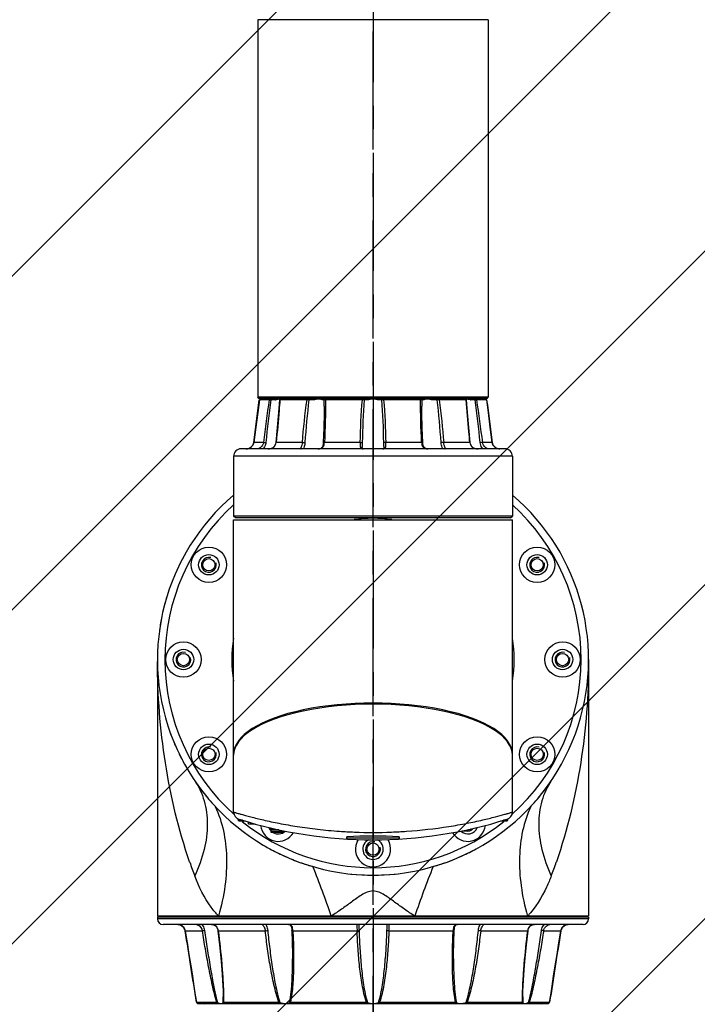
# Model space of a CAD drawing. Header units: millimetres. Extents: x 976 to 5968, y -70 to 3420.
# Tile 17 of 20: x 4614 to 4796, y 2047 to 2312. Entities that reach past the tile are written whole.
import ezdxf

# ---------------------------------------------------------------- set-up
doc = ezdxf.new("R2010")
doc.units = ezdxf.units.MM
doc.linetypes.add('CENTER', pattern=[50.8, 31.75, -6.35, 6.35, -6.35])
for name, color, linetype in [('M1001201_HOLDER_M_PBL27', 7, 'Continuous'), ('M1004801_PARALLEL_PIN_PBL312', 7, 'Continuous'), ('M1004901_PARALLEL_PIN_PBL314', 7, 'Continuous')]:
    doc.layers.add(name, color=color, linetype=linetype)

# ---------------------------------------------------------------- blocks, each defined once
blk = doc.blocks.new('M1004801_PARALLEL_PIN_PBL312', base_point=(1659.4, 1982.07))
at = {"layer": 'M1004801_PARALLEL_PIN_PBL312', "color": 7}
for q in [(1658.52, 1982.32), (1660.28, 1981.82)]:
    blk.add_line((1658.52, 1981.82), q, dxfattribs=at)
blk = doc.blocks.new('M1004901_PARALLEL_PIN_PBL314', base_point=(1716.77, 1980.14))
at = {"layer": 'M1004901_PARALLEL_PIN_PBL314', "color": 7}
for p, q in [((1716.02, 1979.98), (1717.52, 1979.98)), ((1717.52, 1979.98), (1717.52, 1980.29))]:
    blk.add_line(p, q, dxfattribs=at)

msp = doc.modelspace()

# ---------------------------------------------------------------- hatches: boundary and pattern name
at = {"ltscale": 1000, "true_color": 0xed4b40}
h = msp.add_hatch(dxfattribs=at)
h.set_pattern_fill('ANSI31', color=13, scale=20)
h.set_pattern_definition([(45, (-6762.053, -2215.84), (-44.90128, 44.90128), [])])
edge = h.paths.add_edge_path()
edge.add_arc((4708.95, 1820.1), 900, 83.62063, 96.37937)
edge.add_line((4608.95, 2714.52), (4608.95, 925.67))
edge.add_arc((4708.95, 1820.1), 900, 263.62063, 276.37937)
edge.add_line((4808.95, 925.67), (4808.95, 2714.52))

# ---------------------------------------------------------------- linework, layer by layer
at = {"color": 1, "linetype": 'CENTER'}
for p, q in [((4708.95, 2479.61), (4708.95, 1668.85)), ((4708.95, 1820.1), (4708.95, 2398.4))]:
    msp.add_line(p, q, dxfattribs=at)
at = {"layer": 'M1001201_HOLDER_M_PBL27', "color": 3}
for p, q in [((4677.95, 2312.25), (4677.95, 2210.65)), ((4739.95, 2312.25), (4677.95, 2312.25)), ((4739.95, 2312.25), (4739.95, 2210.65)), ((4678.25, 2210.35), (4677.95, 2210.65)), ((4739.95, 2210.65), (4677.95, 2210.65)), ((4739.65, 2210.35), (4678.25, 2210.35)), ((4678.48, 2210.1), (4678.37, 2210)), ((4678.37, 2210), (4678.49, 2210.1)), ((4678.37, 2210), (4678.37, 2210)), ((4681.04, 2210), (4678.37, 2210)), ((4682.71, 2210.1), (4678.48, 2210.1)), ((4681.04, 2210), (4681.14, 2210.1)), ((4681.46, 2209.98), (4681.47, 2210.1)), ((4682.66, 2209.98), (4681.46, 2209.98)), ((4682.66, 2209.98), (4682.71, 2210.1)), ((4683.75, 2210.19), (4683.78, 2210.27)), ((4683.81, 2209.99), (4683.8, 2209.99)), ((4683.92, 2210.1), (4683.81, 2209.99)), ((4683.9, 2210), (4683.99, 2210.1)), ((4683.9, 2210), (4683.9, 2209.98)), ((4691.19, 2210), (4683.9, 2210)), ((4692.91, 2210.1), (4683.92, 2210.1)), ((4691.19, 2210), (4691.25, 2210.1)), ((4691.7, 2209.98), (4691.65, 2210.1)), ((4692.91, 2209.98), (4691.7, 2209.98)), ((4692.91, 2209.98), (4692.91, 2210.1)), ((4694.4, 2210.19), (4694.42, 2210.27)), ((4695.48, 2209.98), (4695.58, 2210.1)), ((4695.84, 2209.98), (4695.48, 2209.98)), ((4707.41, 2210.1), (4695.58, 2210.1)), ((4695.84, 2209.98), (4695.96, 2210.1)), ((4695.85, 2208.27), (4695.84, 2209.98)), ((4696.14, 2210), (4696.18, 2210.1)), ((4706.1, 2210), (4696.14, 2210)), ((4706.1, 2210), (4706.11, 2210.1)), ((4706.56, 2209.98), (4706.46, 2210.1)), ((4707.47, 2209.98), (4706.56, 2209.98)), ((4707.47, 2209.98), (4707.41, 2210.1)), ((4708.95, 2210.19), (4708.95, 2210.27)), ((4710.44, 2209.98), (4710.49, 2210.1)), ((4711.35, 2209.98), (4710.44, 2209.98)), ((4722.32, 2210.1), (4710.49, 2210.1)), ((4711.35, 2209.98), (4711.44, 2210.1)), ((4711.81, 2210), (4711.8, 2210.1)), ((4721.77, 2210), (4711.81, 2210)), ((4721.77, 2210), (4721.72, 2210.1)), ((4722.06, 2209.98), (4721.95, 2210.1)), ((4722.06, 2209.98), (4722.05, 2208.27)), ((4722.42, 2209.98), (4722.06, 2209.98)), ((4722.42, 2209.98), (4722.32, 2210.1)), ((4723.5, 2210.19), (4723.49, 2210.27)), ((4724.99, 2209.98), (4724.99, 2210.1)), ((4733.99, 2210.1), (4724.99, 2210.1)), ((4726.21, 2209.98), (4724.99, 2209.98)), ((4726.21, 2209.98), (4726.26, 2210.1)), ((4726.72, 2210), (4726.65, 2210.1)), ((4734.01, 2210), (4726.72, 2210)), ((4734.01, 2210), (4733.91, 2210.1)), ((4734.1, 2209.99), (4733.99, 2210.1)), ((4734.01, 2209.98), (4734.01, 2210)), ((4734.1, 2209.99), (4734.1, 2209.99)), ((4734.15, 2210.19), (4734.13, 2210.27)), ((4739.42, 2210.1), (4735.19, 2210.1)), ((4735.25, 2209.98), (4735.19, 2210.1)), ((4736.44, 2209.98), (4735.25, 2209.98)), ((4736.44, 2209.98), (4736.44, 2210.1)), ((4736.86, 2210), (4736.76, 2210.1)), ((4739.53, 2210), (4736.86, 2210)), ((4739.53, 2210), (4739.42, 2210.1)), ((4739.54, 2210), (4739.42, 2210.1)), ((4739.54, 2210), (4739.53, 2210)), ((4739.98, 2206.53), (4739.54, 2210)), ((4739.65, 2210.35), (4739.95, 2210.65)), ((4695.85, 2208.26), (4695.85, 2208.27)), ((4722.05, 2208.27), (4722.05, 2208.26)), ((4744.45, 2196.8), (4673.45, 2196.8)), ((4676.68, 2197.95), (4676.58, 2197.74)), ((4676.87, 2198.53), (4676.87, 2198.53)), ((4679.45, 2198.53), (4676.87, 2198.53)), ((4689.94, 2198.53), (4682.88, 2198.53)), ((4705.52, 2198.53), (4695.88, 2198.53)), ((4706.05, 2197.39), (4706.05, 2197.39)), ((4711.85, 2197.39), (4711.85, 2197.39)), ((4722.03, 2198.53), (4712.38, 2198.53)), ((4735.02, 2198.53), (4727.96, 2198.53)), ((4741.04, 2198.53), (4738.45, 2198.53)), ((4741.04, 2198.53), (4741.04, 2198.53)), ((4671.45, 2194.8), (4671.45, 2178.7)), ((4746.45, 2194.8), (4671.45, 2194.8)), ((4746.45, 2194.8), (4746.45, 2178.7)), ((4671.95, 2178.2), (4671.45, 2178.7)), ((4746.45, 2178.7), (4671.45, 2178.7)), ((4671.45, 2114.36), (4671.45, 2177.7)), ((4671.45, 2177.7), (4746.45, 2177.7)), ((4745.95, 2178.2), (4671.95, 2178.2)), ((4745.95, 2178.2), (4746.45, 2178.7)), ((4746.45, 2114.36), (4746.45, 2177.7)), ((4650.95, 2140.1), (4650.95, 2071.1)), ((4766.95, 2140.1), (4766.95, 2071.1)), ((4671.45, 2099.06), (4671.45, 2114.36)), ((4746.45, 2099.06), (4746.45, 2114.36)), ((4672.7, 2096.85), (4672.7, 2097.22)), ((4673.85, 2096.85), (4672.7, 2096.85)), ((4672.7, 2096.85), (4672.95, 2096.6)), ((4674.68, 2096.6), (4672.95, 2096.6)), ((4744.95, 2096.6), (4743.23, 2096.6)), ((4745.2, 2096.85), (4744.06, 2096.85)), ((4745.2, 2096.85), (4744.95, 2096.6)), ((4745.2, 2096.85), (4745.2, 2097.22)), ((4674.86, 2093.17), (4674.8, 2093.22)), ((4674.86, 2093.17), (4674.8, 2093.22)), ((4681.54, 2093.9), (4681.54, 2094.3)), ((4683.64, 2094.3), (4681.54, 2094.3)), ((4681.54, 2093.9), (4684.54, 2093.9)), ((4681.55, 2094.6), (4682.3, 2094.6)), ((4684.55, 2093.6), (4681.55, 2093.6)), ((4681.6, 2094.6), (4681.6, 2094.76)), ((4684.54, 2093.9), (4684.54, 2094.11)), ((4684.55, 2094.1), (4684.55, 2093.6)), ((4684.56, 2094.1), (4684.56, 2093.6)), ((4743.11, 2093.22), (4743.04, 2093.17)), ((4743.11, 2093.22), (4743.04, 2093.17)), ((4701.95, 2091.8), (4701.95, 2092.41)), ((4701.95, 2092.1), (4715.95, 2092.1)), ((4715.95, 2092.41), (4715.95, 2091.8)), ((4659.65, 2085.58), (4659.62, 2085.68)), ((4659.65, 2085.58), (4659.62, 2085.68)), ((4758.29, 2085.68), (4758.25, 2085.58)), ((4758.29, 2085.68), (4758.26, 2085.58)), ((4766.95, 2071.1), (4650.95, 2071.1)), ((4650.95, 2070.8), (4650.95, 2070.3)), ((4766.95, 2070.8), (4650.95, 2070.8)), ((4766.95, 2070.3), (4650.95, 2070.3)), ((4652.95, 2071.1), (4652.95, 2070.8)), ((4764.95, 2071.1), (4764.95, 2070.8)), ((4766.95, 2070.8), (4766.95, 2070.3)), ((4765.45, 2068.8), (4652.45, 2068.8)), ((4656.43, 2068.8), (4656.41, 2068.8)), ((4658.41, 2067.12), (4663.04, 2067.12)), ((4658.41, 2067.12), (4658.41, 2067.12)), ((4658.41, 2067.12), (4658.93, 2063.93)), ((4667.33, 2067.12), (4679.97, 2067.12)), ((4687.39, 2067.12), (4704.67, 2067.12)), ((4705.1, 2068.79), (4705.1, 2068.8)), ((4705.1, 2068.79), (4705.1, 2068.79)), ((4712.8, 2068.8), (4712.8, 2068.79)), ((4712.8, 2068.79), (4712.8, 2068.79)), ((4713.24, 2067.12), (4730.51, 2067.12)), ((4737.94, 2067.12), (4750.58, 2067.12)), ((4754.87, 2067.12), (4759.49, 2067.12)), ((4759.49, 2067.12), (4759.5, 2067.12)), ((4761.49, 2068.8), (4761.47, 2068.8)), ((4658.92, 2063.94), (4659.43, 2060.75)), ((4659.43, 2060.76), (4659.91, 2057.74)), ((4687.3, 2059.57), (4687.3, 2059.57)), ((4730.6, 2059.57), (4730.6, 2059.57)), ((4659.91, 2057.75), (4660.36, 2054.9)), ((4660.35, 2054.92), (4660.77, 2052.26)), ((4757.14, 2052.26), (4757.55, 2054.91)), ((4660.76, 2052.27), (4661.14, 2049.82)), ((4756.76, 2049.82), (4757.14, 2052.26)), ((4661.14, 2049.83), (4661.44, 2047.89)), ((4661.44, 2047.89), (4666.91, 2047.89)), ((4661.76, 2047.6), (4661.49, 2047.84)), ((4668.61, 2047.84), (4668.64, 2049.35)), ((4668.64, 2049.35), (4668.64, 2049.38)), ((4668.69, 2047.89), (4683.65, 2047.89)), ((4668.72, 2049.38), (4668.72, 2049.35)), ((4668.72, 2049.38), (4668.72, 2049.35)), ((4686.74, 2047.89), (4707.17, 2047.89)), ((4710.73, 2047.89), (4731.17, 2047.89)), ((4734.25, 2047.89), (4749.21, 2047.89)), ((4749.19, 2049.35), (4749.19, 2049.38)), ((4749.19, 2049.35), (4749.19, 2049.38)), ((4749.27, 2049.38), (4749.27, 2049.35)), ((4749.27, 2049.35), (4749.3, 2047.84)), ((4750.99, 2047.89), (4756.47, 2047.89)), ((4756.41, 2047.84), (4756.15, 2047.6)), ((4756.47, 2047.89), (4756.76, 2049.82)), ((4661.76, 2047.6), (4756.15, 2047.6))]:
    msp.add_line(p, q, dxfattribs=at)
for points in [[(4678.37, 2210), (4677.93, 2206.55), (4677.41, 2202.61), (4676.87, 2198.53)], [(4683.8, 2209.99), (4683.55, 2206.58), (4683.2, 2202.57), (4682.79, 2198.51)], [(4735.12, 2198.51), (4734.71, 2202.56), (4734.35, 2206.57), (4734.1, 2209.99)], [(4695.85, 2208.26), (4695.84, 2206.32), (4695.75, 2202.46), (4695.58, 2198.49)], [(4722.32, 2198.49), (4722.15, 2202.46), (4722.06, 2206.32), (4722.05, 2208.26)], [(4741.04, 2198.53), (4740.5, 2202.59), (4739.98, 2206.54)], [(4676.87, 2198.53), (4676.79, 2198.18), (4676.59, 2197.74), (4676.3, 2197.38), (4675.94, 2197.1), (4675.53, 2196.91), (4675.1, 2196.82), (4674.81, 2196.8)], [(4682.79, 2198.51), (4682.72, 2198.16), (4682.55, 2197.72), (4682.3, 2197.37), (4681.97, 2197.1), (4681.56, 2196.91), (4681.07, 2196.81), (4680.7, 2196.8)], [(4695.58, 2198.49), (4695.55, 2198.11), (4695.46, 2197.66), (4695.32, 2197.31), (4695.13, 2197.07), (4694.87, 2196.9), (4694.49, 2196.81), (4694.17, 2196.8)], [(4706.12, 2196.82), (4706.11, 2196.83), (4706.08, 2196.97), (4706.05, 2197.25), (4706.05, 2197.39)], [(4706.3, 2196.8), (4706.2, 2196.8), (4706.12, 2196.82)], [(4711.79, 2196.82), (4711.71, 2196.8), (4711.6, 2196.8)], [(4711.85, 2197.39), (4711.85, 2197.26), (4711.83, 2196.98), (4711.79, 2196.83), (4711.79, 2196.82)], [(4723.74, 2196.8), (4723.43, 2196.81), (4723.04, 2196.9), (4722.78, 2197.06), (4722.59, 2197.31), (4722.45, 2197.65), (4722.36, 2198.1), (4722.32, 2198.49)], [(4737.2, 2196.8), (4736.85, 2196.81), (4736.36, 2196.91), (4735.94, 2197.09), (4735.61, 2197.36), (4735.36, 2197.71), (4735.19, 2198.15), (4735.12, 2198.51)], [(4743.1, 2196.8), (4742.81, 2196.81), (4742.39, 2196.91), (4741.98, 2197.1), (4741.62, 2197.38), (4741.33, 2197.73), (4741.12, 2198.17), (4741.04, 2198.53)], [(4656.43, 2068.8), (4656.69, 2068.78), (4657.12, 2068.68), (4657.51, 2068.49), (4657.86, 2068.21), (4658.13, 2067.86), (4658.33, 2067.45), (4658.41, 2067.12)], [(4665.49, 2068.8), (4665.77, 2068.78), (4666.18, 2068.68), (4666.53, 2068.49), (4666.81, 2068.22), (4667.03, 2067.87), (4667.18, 2067.46), (4667.23, 2067.14)], [(4667.23, 2067.14), (4667.67, 2063.38), (4668.02, 2059.85), (4668.3, 2056.66), (4668.49, 2053.73), (4668.61, 2051), (4668.64, 2049.38)], [(4686.21, 2068.8), (4686.4, 2068.78), (4686.63, 2068.69), (4686.79, 2068.53), (4686.92, 2068.28), (4687.01, 2067.96), (4687.08, 2067.55), (4687.1, 2067.18)], [(4687.1, 2067.18), (4687.23, 2063.97), (4687.3, 2060.81), (4687.3, 2059.57)], [(4730.6, 2059.57), (4730.61, 2060.81), (4730.67, 2063.96), (4730.8, 2067.18)], [(4730.8, 2067.18), (4730.83, 2067.54), (4730.89, 2067.95), (4730.98, 2068.27), (4731.11, 2068.52), (4731.27, 2068.69), (4731.5, 2068.78), (4731.7, 2068.8)], [(4749.27, 2049.38), (4749.29, 2051), (4749.41, 2053.73), (4749.61, 2056.65), (4749.88, 2059.84), (4750.24, 2063.37), (4750.67, 2067.14)], [(4750.67, 2067.14), (4750.73, 2067.45), (4750.87, 2067.86), (4751.08, 2068.21), (4751.36, 2068.48), (4751.71, 2068.67), (4752.12, 2068.78), (4752.42, 2068.8)], [(4757.55, 2054.9), (4757.99, 2057.74), (4758.47, 2060.75), (4758.98, 2063.93), (4759.5, 2067.12)], [(4759.5, 2067.12), (4759.57, 2067.44), (4759.77, 2067.85), (4760.04, 2068.2), (4760.38, 2068.48), (4760.78, 2068.67), (4761.2, 2068.78), (4761.47, 2068.8)]]:
    msp.add_lwpolyline(points, dxfattribs=at)
for centre, radius in [((4664.79, 2165.6), 4.75), ((4753.12, 2165.6), 4.75), ((4664.79, 2165.6), 2.75), ((4664.79, 2165.6), 1.65), ((4753.12, 2165.6), 2.75), ((4753.12, 2165.6), 1.65), ((4657.95, 2140.1), 4.75), ((4759.95, 2140.1), 4.75), ((4657.95, 2140.1), 2.75), ((4657.95, 2140.1), 1.65), ((4759.95, 2140.1), 2.75), ((4759.95, 2140.1), 1.65), ((4664.79, 2114.6), 4.75), ((4753.12, 2114.6), 4.75), ((4664.79, 2114.6), 2.75), ((4753.12, 2114.6), 2.75), ((4664.79, 2114.6), 1.65), ((4753.12, 2114.6), 1.65), ((4708.95, 2089.1), 1.65)]:
    msp.add_circle(centre, radius, dxfattribs=at)
for centre, radius, start, end in [((2930.02, 2433.24), 1762.54, 352.34724, 352.72326), ((5068.06, 2150.6), 391.56, 171.275, 172.9693), ((4679.5, 2210.6), 0.5, 319.1021, 329.6683), ((5139.89, 2150.1), 462.32, 172.5581, 173.9958), ((4682.38, 2243.55), 33.58, 267.7155, 267.8847), ((4686.96, 2367.49), 157.6, 267.8824, 267.9992), ((4682.66, 2211.53), 1.55, 269.9986, 272.5532), ((4683.76, 2209.78), 0.414, 68.8554, 78.9409), ((4683.69, 2209.41), 0.879, 62.1576, 66.2869), ((4690.77, 2189.64), 20.36, 88.6519, 88.8201), ((4690.52, 2179.24), 30.77, 87.7958, 88.6347), ((4696.27, 2202.27), 7.73, 90.9853, 92.0705), ((4705.81, 2193.11), 16.89, 88.4503, 89.0421), ((4712.09, 2193.11), 16.89, 90.958, 91.5604), ((4721.63, 2202.22), 7.78, 87.9508, 89.0124), ((4727.36, 2180.36), 29.64, 91.3491, 92.2201), ((4727.14, 2189.69), 20.31, 91.1802, 91.3486), ((4734.22, 2209.41), 0.878, 113.7661, 117.9492), ((4734.18, 2209.69), 0.514, 116.5861, 127.3946), ((4734.15, 2209.75), 0.451, 111.3583, 116.5653), ((4734.14, 2209.78), 0.418, 101.1131, 111.272), ((4735.25, 2211.53), 1.55, 267.4468, 270.0014), ((4731.83, 2342.74), 132.84, 271.9899, 272.1287), ((4278.01, 2150.1), 462.32, 6.0042, 7.4419), ((4735.53, 2243.49), 33.52, 272.1159, 272.2845), ((4349.86, 2150.6), 391.54, 7.0307, 8.7251), ((4738.4, 2210.6), 0.5, 210.3317, 220.8979), ((4738.37, 2210.53), 0.433, 216.8322, 232.7335), ((6487.87, 2433.24), 1762.54, 187.27674, 187.65276), ((4673.45, 2194.8), 2, 90, 180), ((4674.81, 2199.12), 2.32, 269.9679, 278.2873), ((4674.82, 2199.02), 2.22, 278.3093, 285.5797), ((4674.84, 2198.94), 2.14, 285.6002, 289.233), ((4674.87, 2198.88), 2.07, 289.1986, 301.0975), ((4674.91, 2198.81), 1.99, 301.1729, 301.6825), ((4674.91, 2198.8), 1.99, 301.6595, 313.7044), ((4674.93, 2198.78), 1.95, 313.7643, 317.6842), ((4674.93, 2198.78), 1.95, 317.6784, 327.0076), ((4674.93, 2198.78), 1.95, 327.0311, 331.7104), ((4674.91, 2198.79), 1.97, 331.7205, 340.8868), ((4674.88, 2198.79), 2, 340.903, 349.6941), ((4674.89, 2198.79), 2, 349.692, 352.3493), ((4744.45, 2194.8), 2, 0, 90), ((4708.95, 2140.1), 58, 130.3346, 49.6654), ((4708.95, 2140.1), 56, 132.0418, 228.1322), ((4708.95, 2140.1), 56, 311.8758, 47.9582), ((4708.95, 2140.1), 38, 82.3024, 97.6976), ((4708.95, 2140.1), 58, 151.0039, 154.2326), ((4664.79, 2165.6), 2, 75, 15), ((4753.12, 2165.6), 2, 75, 15), ((4708.95, 2140.1), 58, 162.6723, 166.0331), ((4708.95, 2140.1), 58, 168.504, 172.0275), ((4708.95, 2140.1), 38, 171.2238, 188.7762), ((4708.95, 2140.1), 38, 351.2238, 8.7762), ((4657.95, 2140.1), 2, 75, 15), ((4759.95, 2140.1), 2, 75, 15), ((4708.95, 2140.1), 58, 199.9771, 203.4821), ((4664.79, 2114.6), 2, 75, 15), ((4753.12, 2114.6), 2, 75, 15), ((4708.95, 2140.1), 58, 205.9621, 209.3135), ((4708.98, 2140.11), 58.03, 216.3021, 221.6271), ((4708.93, 2140.11), 58.03, 318.3729, 323.6979), ((4673.45, 2099.06), 2, 180, 252.4915), ((4744.45, 2099.06), 2, 287.5085, 0), ((4708.95, 2211.6), 120, 252.4915, 287.5085), ((4708.95, 2140.1), 56, 231.0643, 308.9357), ((4683.45, 2095.93), 4.75, 185.6527, 329.5673), ((4734.45, 2095.93), 4.75, 210.4386, 354.3722), ((4683.45, 2095.93), 2.75, 201.6695, 226.0001), ((4683.45, 2095.93), 2.75, 238.678, 313.5056), ((4708.95, 2225.18), 131.58, 266.0761, 267.8233), ((4708.95, 2225.26), 131.67, 267.8232, 272.1777), ((4708.95, 2225.22), 131.62, 272.1778, 273.9225), ((4734.45, 2095.93), 2.75, 226.5071, 338.3287), ((4734.45, 2095.93), 2, 252.2428, 321.8135), ((4734.45, 2095.93), 1.65, 269.8566, 301.7111), ((4708.95, 1962.34), 130.25, 86.9193, 93.0807), ((4708.95, 2089.1), 4.75, 147.2352, 32.7648), ((4708.95, 2089.1), 2.75, 113.7291, 66.2709), ((4708.95, 2089.1), 2, 75, 15), ((4708.95, 2140.09), 57.99, 239.7872, 241.3903), ((4708.96, 2140.12), 58.02, 241.3906, 245.5208), ((4708.94, 2140.12), 58.02, 294.4792, 298.6092), ((4783.68, 2128.63), 131.29, 199.1405, 200.8534), ((4708.95, 2140.1), 58, 245.5219, 247.1076), ((4708.96, 2140.11), 58.02, 247.1083, 251.1618), ((4708.96, 2140.12), 58.02, 251.1624, 252.6666), ((4708.95, 2140.12), 58.02, 287.3334, 288.8376), ((4708.95, 2140.11), 58.02, 288.8381, 292.8917), ((4708.95, 2140.1), 58, 292.8924, 294.4781), ((4634.21, 2128.64), 131.31, 339.1467, 340.8594), ((4708.95, 2140.08), 57.98, 252.6666, 253.7982), ((4468.61, 1993.45), 241.91, 18.7215, 22.0837), ((4708.95, 2140.27), 58.17, 264.1345, 275.8655), ((4949.3, 1993.45), 241.91, 157.9163, 161.2786), ((4708.96, 2140.08), 57.98, 286.2018, 287.3334), ((4652.45, 2070.3), 1.5, 180, 270), ((4765.45, 2070.3), 1.5, 270, 0), ((2762.38, 1758.85), 1920.93, 8.65411, 9.23474), ((4753.22, 2066.81), 2.66, 172.3635, 173.1996), ((6653.33, 1759.2), 1918.7, 170.76492, 171.34623), ((4708.94, 2051.7), 4.15, 248.6709, 261.8664), ((4708.96, 2051.72), 4.16, 278.153, 291.3097), ((4663.2, 2047.1), 0.5, 30.3317, 90), ((4754.7, 2047.1), 0.5, 90, 149.6683)]:
    msp.add_arc(centre, radius, start, end, dxfattribs=at)
for centre, ratio in [((4708.95, 2114.67), 0.365957), ((4708.95, 2114.36), 0.366379)]:
    msp.add_ellipse(centre, major_axis=(37.5, 0), ratio=ratio, start_param=0, end_param=3.141593, dxfattribs=at)
for points, knots in [([(4679.54, 2210.1), (4679.59, 2210.1), (4679.72, 2210.12), (4679.83, 2210.2), (4679.88, 2210.27)], [0, 0, 0, 0, 0.372493, 1, 1, 1, 1]), ([(4683.78, 2210.27), (4683.62, 2210.27), (4683.27, 2210.17), (4682.91, 2210.1), (4682.71, 2210.1)], [0, 0, 0, 0, 0.443985, 1, 1, 1, 1]), ([(4683.75, 2210.19), (4683.6, 2210.19), (4683.27, 2210.07), (4682.92, 2209.99), (4682.73, 2209.98)], [0, 0, 0, 0, 0.429297, 1, 1, 1, 1]), ([(4683.9, 2209.98), (4683.83, 2209.03), (4683.55, 2205.21), (4683.19, 2201.39), (4682.88, 2198.53)], [0, 0, 0, 0, 0.249374, 1, 1, 1, 1]), ([(4683.9, 2210), (4683.88, 2210), (4683.85, 2209.99), (4683.81, 2210), (4683.81, 2209.99)], [0, 0, 0, 0, 0.715645, 1, 1, 1, 1]), ([(4684.25, 2210.1), (4684.23, 2210.1), (4684.19, 2210.14), (4684.13, 2210.17), (4684.1, 2210.18)], [0, 0, 0, 0, 0.321728, 1, 1, 1, 1]), ([(4694.42, 2210.27), (4694.3, 2210.27), (4693.8, 2210.23), (4693.3, 2210.1), (4692.91, 2210.1)], [0, 0, 0, 0, 0.227091, 1, 1, 1, 1]), ([(4694.4, 2210.19), (4694.16, 2210.19), (4693.67, 2210.08), (4693.18, 2209.98), (4692.91, 2209.98)], [0, 0, 0, 0, 0.478851, 1, 1, 1, 1]), ([(4695.48, 2209.98), (4695.32, 2209.98), (4694.97, 2210.12), (4694.61, 2210.19), (4694.4, 2210.19)], [0, 0, 0, 0, 0.439975, 1, 1, 1, 1]), ([(4695.58, 2210.1), (4695.41, 2210.1), (4695.02, 2210.2), (4694.63, 2210.27), (4694.42, 2210.27)], [0, 0, 0, 0, 0.448853, 1, 1, 1, 1]), ([(4695.99, 2209.99), (4695.97, 2209.99), (4695.92, 2209.99), (4695.87, 2209.99), (4695.84, 2209.98)], [0, 0, 0, 0, 0.39261, 1, 1, 1, 1]), ([(4706.56, 2209.98), (4706.54, 2209.98), (4706.44, 2209.99), (4706.35, 2209.99), (4706.27, 2209.99)], [0, 0, 0, 0, 0.199529, 1, 1, 1, 1]), ([(4708.95, 2210.27), (4708.69, 2210.27), (4708.17, 2210.19), (4707.66, 2210.1), (4707.41, 2210.1)], [0, 0, 0, 0, 0.515428, 1, 1, 1, 1]), ([(4708.95, 2210.19), (4708.7, 2210.19), (4708.2, 2210.1), (4707.71, 2209.98), (4707.47, 2209.98)], [0, 0, 0, 0, 0.514131, 1, 1, 1, 1]), ([(4710.49, 2210.1), (4710.24, 2210.1), (4709.73, 2210.19), (4709.22, 2210.27), (4708.95, 2210.27)], [0, 0, 0, 0, 0.486177, 1, 1, 1, 1]), ([(4710.44, 2209.98), (4710.19, 2209.98), (4709.7, 2210.1), (4709.21, 2210.19), (4708.95, 2210.19)], [0, 0, 0, 0, 0.487479, 1, 1, 1, 1]), ([(4711.63, 2209.99), (4711.6, 2209.99), (4711.51, 2209.99), (4711.41, 2209.99), (4711.35, 2209.98)], [0, 0, 0, 0, 0.29483, 1, 1, 1, 1]), ([(4722.06, 2209.98), (4722.05, 2209.99), (4722, 2209.99), (4721.95, 2209.99), (4721.91, 2209.99)], [0, 0, 0, 0, 0.309, 1, 1, 1, 1]), ([(4723.49, 2210.27), (4723.27, 2210.27), (4722.88, 2210.2), (4722.5, 2210.1), (4722.32, 2210.1)], [0, 0, 0, 0, 0.552813, 1, 1, 1, 1]), ([(4723.5, 2210.19), (4723.3, 2210.19), (4722.93, 2210.12), (4722.58, 2209.98), (4722.42, 2209.98)], [0, 0, 0, 0, 0.561703, 1, 1, 1, 1]), ([(4724.99, 2210.1), (4724.6, 2210.1), (4724.11, 2210.23), (4723.6, 2210.27), (4723.49, 2210.27)], [0, 0, 0, 0, 0.775288, 1, 1, 1, 1]), ([(4724.99, 2209.98), (4724.73, 2209.98), (4724.23, 2210.08), (4723.74, 2210.19), (4723.5, 2210.19)], [0, 0, 0, 0, 0.522983, 1, 1, 1, 1]), ([(4733.81, 2210.18), (4733.77, 2210.17), (4733.72, 2210.14), (4733.67, 2210.1), (4733.65, 2210.1)], [0, 0, 0, 0, 0.677808, 1, 1, 1, 1]), ([(4734.1, 2209.99), (4734.09, 2210), (4734.06, 2209.99), (4734.03, 2210), (4734.01, 2210)], [0, 0, 0, 0, 0.287401, 1, 1, 1, 1]), ([(4735.02, 2198.53), (4734.92, 2199.48), (4734.53, 2203.3), (4734.2, 2207.12), (4734.01, 2209.98)], [0, 0, 0, 0, 0.250547, 1, 1, 1, 1]), ([(4735.19, 2210.1), (4734.99, 2210.1), (4734.64, 2210.17), (4734.29, 2210.27), (4734.13, 2210.27)], [0, 0, 0, 0, 0.557677, 1, 1, 1, 1]), ([(4735.18, 2209.98), (4734.98, 2209.99), (4734.64, 2210.08), (4734.3, 2210.19), (4734.15, 2210.19)], [0, 0, 0, 0, 0.572475, 1, 1, 1, 1]), ([(4738.11, 2210.18), (4738.13, 2210.17), (4738.2, 2210.12), (4738.29, 2210.1), (4738.36, 2210.1)], [0, 0, 0, 0, 0.22536, 1, 1, 1, 1]), ([(4679.45, 2198.53), (4679.39, 2198.04), (4679.06, 2197.37), (4678.44, 2196.9), (4678.16, 2196.8), (4678.06, 2196.8)], [0, 0, 0, 0, 0.633745, 0.868639, 1, 1, 1, 1]), ([(4680.1, 2198.46), (4680.09, 2198.3), (4679.98, 2197.7), (4679.69, 2197.13), (4679.39, 2196.8)], [0, 0, 0, 0, 0.25998, 1, 1, 1, 1]), ([(4679.45, 2198.53), (4679.49, 2198.53), (4679.71, 2198.51), (4679.92, 2198.49), (4680.1, 2198.46)], [0, 0, 0, 0, 0.169811, 1, 1, 1, 1]), ([(4680.7, 2196.8), (4681.21, 2196.8), (4682.05, 2196.94), (4682.72, 2197.77), (4682.85, 2198.27), (4682.88, 2198.53)], [0, 0, 0, 0, 0.501284, 0.747902, 1, 1, 1, 1]), ([(4689.94, 2198.53), (4689.92, 2198.28), (4689.85, 2197.92), (4689.7, 2197.48), (4689.6, 2197.23), (4689.53, 2197.03), (4689.48, 2196.9), (4689.51, 2196.8), (4689.57, 2196.8), (4689.6, 2196.8)], [0, 0, 0, 0, 0.405161, 0.584863, 0.735915, 0.84816, 0.917648, 0.955719, 1, 1, 1, 1]), ([(4689.94, 2198.53), (4690.13, 2198.53), (4690.36, 2198.51), (4690.59, 2198.47), (4690.63, 2198.46)], [0, 0, 0, 0, 0.791403, 1, 1, 1, 1]), ([(4690.63, 2198.46), (4690.62, 2198.3), (4690.56, 2197.74), (4690.39, 2197.18), (4690.23, 2196.8)], [0, 0, 0, 0, 0.274254, 1, 1, 1, 1]), ([(4694.17, 2196.8), (4694.41, 2196.8), (4694.87, 2196.82), (4695.74, 2197.28), (4695.86, 2198.07), (4695.88, 2198.53)], [0, 0, 0, 0, 0.263457, 0.497358, 1, 1, 1, 1]), ([(4695.88, 2198.53), (4695.81, 2198.53), (4695.71, 2198.52), (4695.62, 2198.51), (4695.58, 2198.5), (4695.58, 2198.49)], [0, 0, 0, 0, 0.708825, 0.911712, 1, 1, 1, 1]), ([(4705.52, 2198.53), (4705.52, 2198.28), (4705.5, 2197.93), (4705.51, 2197.49), (4705.55, 2197.22), (4705.65, 2197.01), (4705.9, 2196.81), (4706.14, 2196.8), (4706.3, 2196.8)], [0, 0, 0, 0, 0.331336, 0.473467, 0.593071, 0.692138, 0.783941, 1, 1, 1, 1]), ([(4705.52, 2198.53), (4705.65, 2198.53), (4705.81, 2198.52), (4705.99, 2198.49), (4706.06, 2198.48), (4706.07, 2198.46)], [0, 0, 0, 0, 0.655277, 0.88329, 1, 1, 1, 1]), ([(4706.07, 2198.46), (4706.07, 2198.37), (4706.07, 2198.01), (4706.05, 2197.65), (4706.05, 2197.39)], [0, 0, 0, 0, 0.261249, 1, 1, 1, 1]), ([(4711.6, 2196.8), (4711.76, 2196.8), (4712.01, 2196.81), (4712.25, 2197.01), (4712.35, 2197.22), (4712.39, 2197.49), (4712.4, 2197.93), (4712.38, 2198.28), (4712.38, 2198.53)], [0, 0, 0, 0, 0.216066, 0.30787, 0.406934, 0.526536, 0.668665, 1, 1, 1, 1]), ([(4712.38, 2198.53), (4712.26, 2198.53), (4712.09, 2198.52), (4711.91, 2198.49), (4711.85, 2198.48), (4711.83, 2198.46)], [0, 0, 0, 0, 0.655277, 0.88329, 1, 1, 1, 1]), ([(4711.85, 2197.39), (4711.85, 2197.47), (4711.85, 2197.83), (4711.84, 2198.19), (4711.83, 2198.46)], [0, 0, 0, 0, 0.235737, 1, 1, 1, 1]), ([(4722.03, 2198.53), (4722.05, 2198.07), (4722.17, 2197.28), (4723.03, 2196.82), (4723.49, 2196.8), (4723.74, 2196.8)], [0, 0, 0, 0, 0.502641, 0.736542, 1, 1, 1, 1]), ([(4722.03, 2198.53), (4722.1, 2198.53), (4722.2, 2198.52), (4722.29, 2198.51), (4722.32, 2198.5), (4722.32, 2198.49)], [0, 0, 0, 0, 0.708824, 0.911711, 1, 1, 1, 1]), ([(4727.96, 2198.53), (4727.78, 2198.53), (4727.55, 2198.51), (4727.32, 2198.47), (4727.27, 2198.46)], [0, 0, 0, 0, 0.791403, 1, 1, 1, 1]), ([(4727.67, 2196.8), (4727.63, 2196.91), (4727.42, 2197.45), (4727.3, 2198.01), (4727.27, 2198.46)], [0, 0, 0, 0, 0.215602, 1, 1, 1, 1]), ([(4728.31, 2196.8), (4728.34, 2196.8), (4728.4, 2196.8), (4728.43, 2196.9), (4728.38, 2197.03), (4728.31, 2197.23), (4728.2, 2197.48), (4728.06, 2197.92), (4727.98, 2198.28), (4727.96, 2198.53)], [0, 0, 0, 0, 0.044281, 0.082352, 0.15184, 0.264085, 0.415137, 0.594839, 1, 1, 1, 1]), ([(4735.02, 2198.53), (4735.05, 2198.27), (4735.18, 2197.77), (4735.86, 2196.94), (4736.69, 2196.8), (4737.2, 2196.8)], [0, 0, 0, 0, 0.252098, 0.498716, 1, 1, 1, 1]), ([(4738.45, 2198.53), (4738.41, 2198.53), (4738.2, 2198.51), (4737.98, 2198.49), (4737.8, 2198.46)], [0, 0, 0, 0, 0.169811, 1, 1, 1, 1]), ([(4738.52, 2196.8), (4738.42, 2196.9), (4738.05, 2197.39), (4737.85, 2198), (4737.8, 2198.46)], [0, 0, 0, 0, 0.237726, 1, 1, 1, 1]), ([(4739.84, 2196.8), (4739.74, 2196.8), (4739.46, 2196.9), (4738.84, 2197.37), (4738.51, 2198.04), (4738.45, 2198.53)], [0, 0, 0, 0, 0.131361, 0.366255, 1, 1, 1, 1]), ([(4741.04, 2198.53), (4741.07, 2198.27), (4741.25, 2197.76), (4741.91, 2197.02), (4742.65, 2196.8), (4743.1, 2196.8)], [0, 0, 0, 0, 0.269854, 0.538533, 1, 1, 1, 1]), ([(4659.62, 2085.68), (4656.62, 2094.33), (4652.37, 2112.2), (4650.98, 2130.47), (4650.95, 2139.57)], [0, 0, 0, 0, 0.501445, 1, 1, 1, 1]), ([(4766.95, 2139.61), (4766.93, 2130.5), (4765.54, 2112.21), (4761.29, 2094.33), (4758.29, 2085.68)], [0, 0, 0, 0, 0.498554, 1, 1, 1, 1]), ([(4660.99, 2107.48), (4662.11, 2105.84), (4663.86, 2102.05), (4664.66, 2095.64), (4663.72, 2088.73), (4662.05, 2084.18), (4660.99, 2081.9)], [0, 0, 0, 0, 0.223385, 0.459402, 0.716993, 1, 1, 1, 1]), ([(4756.91, 2107.48), (4755.8, 2105.84), (4754.05, 2102.05), (4753.25, 2095.64), (4754.19, 2088.73), (4755.85, 2084.18), (4756.91, 2081.9)], [0, 0, 0, 0, 0.223385, 0.459402, 0.716993, 1, 1, 1, 1]), ([(4666.49, 2100.59), (4668.48, 2096.4), (4669.89, 2089.03), (4669.28, 2079.04), (4668.16, 2073.75), (4667.4, 2071.1)], [0, 0, 0, 0, 0.462994, 0.723652, 1, 1, 1, 1]), ([(4671.45, 2099.06), (4671.49, 2099.04), (4671.67, 2099.01), (4672.06, 2098.88), (4672.71, 2098.7), (4673.6, 2098.44), (4674.74, 2098.13), (4676.71, 2097.6), (4679.7, 2096.87), (4683.87, 2095.98), (4688.74, 2095.12), (4694.17, 2094.39), (4697.97, 2094.04), (4699.94, 2093.9)], [0, 0, 0, 0, 0.004701, 0.018751, 0.041995, 0.074185, 0.114996, 0.164042, 0.285076, 0.433486, 0.605146, 0.795612, 1, 1, 1, 1]), ([(4717.96, 2093.9), (4721.77, 2094.17), (4727.22, 2094.78), (4734.03, 2095.98), (4738.2, 2096.87), (4741.58, 2097.7), (4743.85, 2098.31), (4745.2, 2098.7), (4745.85, 2098.88), (4746.23, 2099), (4746.41, 2099.05), (4746.45, 2099.06)], [0, 0, 0, 0, 0.394789, 0.566464, 0.714888, 0.835934, 0.925801, 0.957995, 0.981243, 0.995297, 1, 1, 1, 1]), ([(4751.41, 2100.59), (4749.43, 2096.4), (4748.02, 2089.03), (4748.62, 2079.04), (4749.75, 2073.75), (4750.51, 2071.1)], [0, 0, 0, 0, 0.462994, 0.723652, 1, 1, 1, 1]), ([(4681.54, 2094.3), (4681.54, 2094.33), (4681.55, 2094.43), (4681.55, 2094.53), (4681.55, 2094.59)], [0, 0, 0, 0, 0.304462, 1, 1, 1, 1]), ([(4681.55, 2093.6), (4681.55, 2093.62), (4681.55, 2093.72), (4681.54, 2093.82), (4681.54, 2093.9)], [0, 0, 0, 0, 0.185454, 1, 1, 1, 1]), ([(4684.54, 2093.9), (4684.54, 2093.87), (4684.55, 2093.77), (4684.55, 2093.67), (4684.55, 2093.6)], [0, 0, 0, 0, 0.304462, 1, 1, 1, 1]), ([(4667.4, 2071.1), (4666.69, 2071.83), (4664, 2075.08), (4662.12, 2078.92), (4660.99, 2081.9)], [0, 0, 0, 0, 0.242649, 1, 1, 1, 1]), ([(4756.91, 2081.9), (4756.53, 2080.88), (4754.91, 2077.01), (4752.66, 2073.35), (4750.51, 2071.1)], [0, 0, 0, 0, 0.258949, 1, 1, 1, 1]), ([(4720.19, 2071.1), (4719.26, 2071.68), (4717.43, 2072.9), (4715.21, 2074.52), (4713.43, 2075.82), (4712.05, 2076.75), (4710.61, 2077.56), (4708.95, 2077.97), (4707.3, 2077.56), (4705.85, 2076.75), (4704.48, 2075.82), (4702.69, 2074.52), (4700.47, 2072.9), (4698.65, 2071.68), (4697.72, 2071.1)], [0, 0, 0, 0, 0.12437, 0.249388, 0.312055, 0.374788, 0.437523, 0.5, 0.562477, 0.625212, 0.687945, 0.750612, 0.87563, 1, 1, 1, 1]), ([(4658.41, 2067.12), (4658.34, 2067.58), (4657.84, 2068.47), (4656.89, 2068.79), (4656.43, 2068.8)], [0, 0, 0, 0, 0.506693, 1, 1, 1, 1]), ([(4661.42, 2068.8), (4661.58, 2068.8), (4662.37, 2068.58), (4662.93, 2067.76), (4663.04, 2067.12)], [0, 0, 0, 0, 0.1955, 1, 1, 1, 1]), ([(4662.85, 2068.8), (4662.96, 2068.7), (4663.34, 2068.24), (4663.57, 2067.65), (4663.63, 2067.2)], [0, 0, 0, 0, 0.24342, 1, 1, 1, 1]), ([(4663.04, 2067.12), (4663.07, 2067.12), (4663.27, 2067.14), (4663.47, 2067.18), (4663.63, 2067.2)], [0, 0, 0, 0, 0.171272, 1, 1, 1, 1]), ([(4666.91, 2047.89), (4666.44, 2049.45), (4665.69, 2052.63), (4664.71, 2057.43), (4663.83, 2062.27), (4663.3, 2065.5), (4663.04, 2067.12)], [0, 0, 0, 0, 0.248411, 0.498821, 0.749481, 1, 1, 1, 1]), ([(4663.63, 2067.2), (4663.86, 2065.58), (4664.34, 2062.33), (4665.12, 2057.46), (4665.99, 2052.62), (4666.66, 2049.41), (4667.09, 2047.84)], [0, 0, 0, 0, 0.250414, 0.500942, 0.75128, 1, 1, 1, 1]), ([(4667.33, 2067.12), (4667.27, 2067.57), (4667, 2068.27), (4666.19, 2068.74), (4665.72, 2068.8), (4665.49, 2068.8)], [0, 0, 0, 0, 0.494201, 0.740801, 1, 1, 1, 1]), ([(4667.33, 2067.12), (4667.3, 2067.12), (4667.28, 2067.13), (4667.23, 2067.13), (4667.23, 2067.14)], [0, 0, 0, 0, 0.706647, 1, 1, 1, 1]), ([(4667.33, 2067.12), (4667.69, 2064.16), (4668.17, 2059.71), (4668.6, 2053.79), (4668.72, 2050.84), (4668.72, 2049.38)], [0, 0, 0, 0, 0.50366, 0.75349, 1, 1, 1, 1]), ([(4679.16, 2068.8), (4679.16, 2068.8), (4679.18, 2068.79), (4679.2, 2068.77), (4679.22, 2068.76)], [0, 0, 0, 0, 0.1381, 1, 1, 1, 1]), ([(4679.22, 2068.76), (4679.28, 2068.7), (4679.43, 2068.52), (4679.76, 2068.01), (4679.92, 2067.5), (4679.97, 2067.12)], [0, 0, 0, 0, 0.142332, 0.378591, 1, 1, 1, 1]), ([(4679.97, 2067.12), (4680.14, 2067.13), (4680.36, 2067.15), (4680.57, 2067.19), (4680.62, 2067.2)], [0, 0, 0, 0, 0.780567, 1, 1, 1, 1]), ([(4683.65, 2047.89), (4683.36, 2048.66), (4682.88, 2050.23), (4682.09, 2053.41), (4681.31, 2057.42), (4680.56, 2062.27), (4680.15, 2065.5), (4679.97, 2067.12)], [0, 0, 0, 0, 0.125358, 0.250696, 0.50098, 0.75075, 1, 1, 1, 1]), ([(4680.11, 2068.8), (4680.18, 2068.69), (4680.43, 2068.19), (4680.58, 2067.64), (4680.62, 2067.2)], [0, 0, 0, 0, 0.222355, 1, 1, 1, 1]), ([(4680.62, 2067.2), (4680.78, 2065.58), (4681.14, 2062.32), (4681.81, 2057.45), (4682.51, 2053.41), (4683.21, 2050.2), (4683.64, 2048.62), (4683.91, 2047.84)], [0, 0, 0, 0, 0.2494, 0.499209, 0.749427, 0.874692, 1, 1, 1, 1]), ([(4687.39, 2067.12), (4687.38, 2067.35), (4687.35, 2067.77), (4687.18, 2068.35), (4686.76, 2068.75), (4686.39, 2068.8), (4686.21, 2068.8)], [0, 0, 0, 0, 0.293056, 0.543846, 0.762828, 1, 1, 1, 1]), ([(4687.39, 2067.12), (4687.47, 2065.51), (4687.59, 2062.28), (4687.6, 2057.44), (4687.45, 2053.42), (4687.15, 2050.24), (4686.91, 2048.66), (4686.74, 2047.89)], [0, 0, 0, 0, 0.251705, 0.502713, 0.752625, 0.876857, 1, 1, 1, 1]), ([(4687.39, 2067.12), (4687.32, 2067.12), (4687.25, 2067.13), (4687.11, 2067.15), (4687.1, 2067.18)], [0, 0, 0, 0, 0.704879, 1, 1, 1, 1]), ([(4704.88, 2068.8), (4704.84, 2068.8), (4704.74, 2068.79), (4704.63, 2068.69), (4704.58, 2068.53), (4704.57, 2068.23), (4704.62, 2067.75), (4704.66, 2067.35), (4704.67, 2067.12)], [0, 0, 0, 0, 0.076515, 0.14552, 0.228069, 0.337075, 0.633532, 1, 1, 1, 1]), ([(4704.67, 2067.12), (4704.78, 2067.12), (4704.95, 2067.15), (4705.14, 2067.16), (4705.2, 2067.2)], [0, 0, 0, 0, 0.630227, 1, 1, 1, 1]), ([(4707.17, 2047.89), (4706.91, 2048.66), (4706.49, 2050.23), (4705.86, 2053.41), (4705.32, 2057.43), (4704.89, 2062.27), (4704.73, 2065.5), (4704.67, 2067.12)], [0, 0, 0, 0, 0.125123, 0.250214, 0.500254, 0.750183, 1, 1, 1, 1]), ([(4705.1, 2068.79), (4705.1, 2068.55), (4705.15, 2068.02), (4705.19, 2067.49), (4705.2, 2067.2)], [0, 0, 0, 0, 0.451661, 1, 1, 1, 1]), ([(4705.2, 2067.2), (4705.25, 2065.58), (4705.4, 2062.33), (4705.77, 2057.46), (4706.25, 2053.41), (4706.82, 2050.2), (4707.19, 2048.62), (4707.44, 2047.84)], [0, 0, 0, 0, 0.249856, 0.499796, 0.749824, 0.874888, 1, 1, 1, 1]), ([(4710.47, 2047.84), (4710.71, 2048.62), (4711.09, 2050.2), (4711.65, 2053.41), (4712.13, 2057.46), (4712.51, 2062.33), (4712.66, 2065.58), (4712.71, 2067.2)], [0, 0, 0, 0, 0.125112, 0.250176, 0.500204, 0.750144, 1, 1, 1, 1]), ([(4713.24, 2067.12), (4713.18, 2065.5), (4713.01, 2062.27), (4712.59, 2057.43), (4712.05, 2053.41), (4711.42, 2050.23), (4711, 2048.66), (4710.73, 2047.89)], [0, 0, 0, 0, 0.249817, 0.499746, 0.749786, 0.874877, 1, 1, 1, 1]), ([(4712.71, 2067.2), (4712.72, 2067.49), (4712.75, 2068.02), (4712.8, 2068.55), (4712.8, 2068.79)], [0, 0, 0, 0, 0.548339, 1, 1, 1, 1]), ([(4713.24, 2067.12), (4713.13, 2067.12), (4712.95, 2067.15), (4712.76, 2067.16), (4712.71, 2067.2)], [0, 0, 0, 0, 0.630227, 1, 1, 1, 1]), ([(4713.24, 2067.12), (4713.25, 2067.35), (4713.28, 2067.75), (4713.34, 2068.23), (4713.32, 2068.53), (4713.27, 2068.69), (4713.16, 2068.79), (4713.07, 2068.8), (4713.02, 2068.8)], [0, 0, 0, 0, 0.366468, 0.662925, 0.771931, 0.85448, 0.923485, 1, 1, 1, 1]), ([(4731.17, 2047.89), (4731, 2048.66), (4730.75, 2050.24), (4730.45, 2053.42), (4730.3, 2057.44), (4730.32, 2062.28), (4730.43, 2065.51), (4730.51, 2067.12)], [0, 0, 0, 0, 0.123143, 0.247375, 0.497288, 0.748296, 1, 1, 1, 1]), ([(4731.48, 2068.78), (4731.33, 2068.76), (4731.01, 2068.66), (4730.69, 2068.25), (4730.55, 2067.72), (4730.52, 2067.33), (4730.51, 2067.12)], [0, 0, 0, 0, 0.226244, 0.448609, 0.705613, 1, 1, 1, 1]), ([(4730.51, 2067.12), (4730.58, 2067.12), (4730.66, 2067.13), (4730.8, 2067.15), (4730.8, 2067.18)], [0, 0, 0, 0, 0.704879, 1, 1, 1, 1]), ([(4734, 2047.84), (4734.26, 2048.62), (4734.69, 2050.2), (4735.4, 2053.41), (4736.09, 2057.45), (4736.76, 2062.32), (4737.12, 2065.58), (4737.29, 2067.2)], [0, 0, 0, 0, 0.125308, 0.250573, 0.500791, 0.7506, 1, 1, 1, 1]), ([(4737.94, 2067.12), (4737.75, 2065.5), (4737.35, 2062.27), (4736.59, 2057.42), (4735.81, 2053.41), (4735.02, 2050.23), (4734.54, 2048.66), (4734.25, 2047.89)], [0, 0, 0, 0, 0.249251, 0.499021, 0.749305, 0.874643, 1, 1, 1, 1]), ([(4737.29, 2067.2), (4737.3, 2067.35), (4737.39, 2067.91), (4737.59, 2068.45), (4737.79, 2068.8)], [0, 0, 0, 0, 0.271023, 1, 1, 1, 1]), ([(4737.94, 2067.12), (4737.77, 2067.13), (4737.55, 2067.15), (4737.33, 2067.19), (4737.29, 2067.2)], [0, 0, 0, 0, 0.780567, 1, 1, 1, 1]), ([(4737.94, 2067.12), (4737.98, 2067.5), (4738.15, 2068.01), (4738.48, 2068.52), (4738.62, 2068.7), (4738.69, 2068.76)], [0, 0, 0, 0, 0.621409, 0.857668, 1, 1, 1, 1]), ([(4738.69, 2068.76), (4738.7, 2068.77), (4738.71, 2068.78), (4738.73, 2068.8), (4738.75, 2068.8)], [0, 0, 0, 0, 0.37064, 1, 1, 1, 1]), ([(4749.19, 2049.38), (4749.19, 2050.85), (4749.31, 2053.79), (4749.74, 2059.71), (4750.22, 2064.16), (4750.58, 2067.12)], [0, 0, 0, 0, 0.246513, 0.496343, 1, 1, 1, 1]), ([(4752.08, 2068.77), (4751.88, 2068.75), (4751.5, 2068.64), (4750.86, 2068.15), (4750.64, 2067.55), (4750.58, 2067.16)], [0, 0, 0, 0, 0.255198, 0.500491, 1, 1, 1, 1]), ([(4750.58, 2067.12), (4750.6, 2067.12), (4750.63, 2067.13), (4750.67, 2067.13), (4750.67, 2067.14)], [0, 0, 0, 0, 0.706649, 1, 1, 1, 1]), ([(4750.81, 2047.84), (4751.25, 2049.41), (4751.91, 2052.62), (4752.79, 2057.46), (4753.56, 2062.33), (4754.04, 2065.58), (4754.27, 2067.2)], [0, 0, 0, 0, 0.248721, 0.499058, 0.749586, 1, 1, 1, 1]), ([(4754.87, 2067.12), (4754.61, 2065.5), (4754.07, 2062.27), (4753.2, 2057.43), (4752.22, 2052.63), (4751.47, 2049.45), (4750.99, 2047.89)], [0, 0, 0, 0, 0.250519, 0.501181, 0.75159, 1, 1, 1, 1]), ([(4754.27, 2067.2), (4754.29, 2067.36), (4754.42, 2067.94), (4754.74, 2068.49), (4755.05, 2068.8)], [0, 0, 0, 0, 0.256874, 1, 1, 1, 1]), ([(4754.87, 2067.12), (4754.83, 2067.12), (4754.63, 2067.14), (4754.43, 2067.18), (4754.27, 2067.2)], [0, 0, 0, 0, 0.171272, 1, 1, 1, 1]), ([(4754.87, 2067.12), (4754.9, 2067.36), (4755.1, 2067.91), (4755.66, 2068.55), (4756.23, 2068.8), (4756.49, 2068.8)], [0, 0, 0, 0, 0.288272, 0.693754, 1, 1, 1, 1]), ([(4761.47, 2068.8), (4761.02, 2068.79), (4760.06, 2068.47), (4759.57, 2067.58), (4759.49, 2067.12)], [0, 0, 0, 0, 0.493317, 1, 1, 1, 1]), ([(4686.54, 2047.84), (4686.73, 2048.79), (4686.97, 2050.73), (4687.25, 2054.65), (4687.3, 2057.6), (4687.3, 2059.57)], [0, 0, 0, 0, 0.247988, 0.497878, 1, 1, 1, 1]), ([(4730.6, 2059.57), (4730.6, 2057.6), (4730.66, 2054.65), (4730.93, 2050.73), (4731.17, 2048.79), (4731.37, 2047.84)], [0, 0, 0, 0, 0.502122, 0.752012, 1, 1, 1, 1]), ([(4661.44, 2047.89), (4661.44, 2047.88), (4661.46, 2047.87), (4661.48, 2047.85), (4661.49, 2047.84)], [0, 0, 0, 0, 0.3043, 1, 1, 1, 1]), ([(4667.09, 2047.84), (4667.07, 2047.85), (4667.02, 2047.87), (4666.96, 2047.89), (4666.91, 2047.89)], [0, 0, 0, 0, 0.296066, 1, 1, 1, 1]), ([(4667.09, 2047.84), (4667.15, 2047.81), (4667.38, 2047.72), (4667.61, 2047.64), (4667.78, 2047.6)], [0, 0, 0, 0, 0.273436, 1, 1, 1, 1]), ([(4668.38, 2047.6), (4668.41, 2047.61), (4668.51, 2047.66), (4668.58, 2047.76), (4668.61, 2047.84)], [0, 0, 0, 0, 0.266171, 1, 1, 1, 1]), ([(4668.69, 2047.89), (4668.68, 2047.89), (4668.65, 2047.89), (4668.62, 2047.86), (4668.61, 2047.84)], [0, 0, 0, 0, 0.313378, 1, 1, 1, 1]), ([(4683.91, 2047.84), (4684.14, 2047.76), (4684.45, 2047.67), (4684.76, 2047.61), (4684.84, 2047.6)], [0, 0, 0, 0, 0.756175, 1, 1, 1, 1]), ([(4685.87, 2047.6), (4685.93, 2047.61), (4686.16, 2047.66), (4686.39, 2047.75), (4686.54, 2047.84)], [0, 0, 0, 0, 0.267605, 1, 1, 1, 1]), ([(4686.74, 2047.89), (4686.72, 2047.89), (4686.65, 2047.89), (4686.58, 2047.86), (4686.54, 2047.84)], [0, 0, 0, 0, 0.280932, 1, 1, 1, 1]), ([(4731.37, 2047.84), (4731.36, 2047.85), (4731.29, 2047.88), (4731.22, 2047.89), (4731.17, 2047.89)], [0, 0, 0, 0, 0.223864, 1, 1, 1, 1]), ([(4731.37, 2047.84), (4731.42, 2047.81), (4731.63, 2047.7), (4731.86, 2047.63), (4732.04, 2047.6)], [0, 0, 0, 0, 0.234267, 1, 1, 1, 1]), ([(4733.07, 2047.6), (4733.14, 2047.61), (4733.46, 2047.67), (4733.77, 2047.76), (4734, 2047.84)], [0, 0, 0, 0, 0.243825, 1, 1, 1, 1]), ([(4749.3, 2047.84), (4749.29, 2047.86), (4749.26, 2047.89), (4749.22, 2047.89), (4749.21, 2047.89)], [0, 0, 0, 0, 0.686626, 1, 1, 1, 1]), ([(4749.3, 2047.84), (4749.32, 2047.76), (4749.4, 2047.66), (4749.5, 2047.61), (4749.53, 2047.6)], [0, 0, 0, 0, 0.733829, 1, 1, 1, 1]), ([(4750.12, 2047.6), (4750.18, 2047.61), (4750.41, 2047.67), (4750.64, 2047.76), (4750.81, 2047.84)], [0, 0, 0, 0, 0.225245, 1, 1, 1, 1]), ([(4750.99, 2047.89), (4750.98, 2047.89), (4750.92, 2047.88), (4750.86, 2047.86), (4750.81, 2047.84)], [0, 0, 0, 0, 0.196215, 1, 1, 1, 1]), ([(4756.41, 2047.84), (4756.43, 2047.85), (4756.44, 2047.87), (4756.47, 2047.88), (4756.47, 2047.89)], [0, 0, 0, 0, 0.695676, 1, 1, 1, 1])]:
    msp.add_open_spline(points, degree=3, knots=knots, dxfattribs=at)
for points in [[(4683.84, 2210.19), (4683.81, 2210.19), (4683.78, 2210.19), (4683.75, 2210.19)], [(4683.98, 2210.24), (4683.91, 2210.26), (4683.84, 2210.27), (4683.78, 2210.27)], [(4684.03, 2210.1), (4684, 2210.13), (4683.96, 2210.15), (4683.91, 2210.17)], [(4684.04, 2210.21), (4684.02, 2210.22), (4684, 2210.23), (4683.98, 2210.24)], [(4689.94, 2198.53), (4690.25, 2202.36), (4690.65, 2206.19), (4691.19, 2210)], [(4691.7, 2209.98), (4691.24, 2206.15), (4690.9, 2202.31), (4690.63, 2198.46)], [(4696.14, 2210), (4696.18, 2206.17), (4696.08, 2202.35), (4695.88, 2198.53)], [(4705.52, 2198.53), (4705.59, 2202.36), (4705.76, 2206.18), (4706.1, 2210)], [(4706.56, 2209.98), (4706.27, 2206.15), (4706.13, 2202.3), (4706.07, 2198.46)], [(4711.83, 2198.46), (4711.78, 2202.3), (4711.63, 2206.15), (4711.35, 2209.98)], [(4711.81, 2210), (4712.15, 2206.18), (4712.32, 2202.36), (4712.38, 2198.53)], [(4722.03, 2198.53), (4721.82, 2202.35), (4721.72, 2206.17), (4721.77, 2210)], [(4727.27, 2198.46), (4727, 2202.31), (4726.66, 2206.15), (4726.21, 2209.98)], [(4726.72, 2210), (4727.25, 2206.19), (4727.65, 2202.36), (4727.96, 2198.53)], [(4733.93, 2210.24), (4733.9, 2210.23), (4733.88, 2210.22), (4733.86, 2210.21)], [(4734.13, 2210.27), (4734.06, 2210.27), (4733.99, 2210.26), (4733.93, 2210.24)], [(4734.15, 2210.19), (4734.12, 2210.19), (4734.09, 2210.19), (4734.06, 2210.19)], [(4682.88, 2198.53), (4682.85, 2198.53), (4682.81, 2198.53), (4682.79, 2198.51)], [(4735.02, 2198.53), (4735.06, 2198.53), (4735.09, 2198.53), (4735.12, 2198.51)], [(4731.7, 2068.8), (4731.63, 2068.8), (4731.55, 2068.79), (4731.48, 2068.78)], [(4752.42, 2068.8), (4752.31, 2068.8), (4752.19, 2068.79), (4752.08, 2068.77)], [(4668.72, 2049.35), (4668.72, 2048.86), (4668.71, 2048.38), (4668.69, 2047.89)], [(4683.91, 2047.84), (4683.83, 2047.87), (4683.74, 2047.89), (4683.65, 2047.89)], [(4707.44, 2047.84), (4707.35, 2047.87), (4707.26, 2047.89), (4707.17, 2047.89)], [(4710.73, 2047.89), (4710.64, 2047.89), (4710.55, 2047.87), (4710.47, 2047.84)], [(4734.25, 2047.89), (4734.17, 2047.89), (4734.08, 2047.87), (4734, 2047.84)], [(4749.21, 2047.89), (4749.19, 2048.38), (4749.19, 2048.86), (4749.19, 2049.35)]]:
    msp.add_open_spline(points, degree=3, dxfattribs=at)

# ---------------------------------------------------------------- block references
for name, p in [('M1004801_PARALLEL_PIN_PBL312', (4676.34, 2096.12)), ('M1004901_PARALLEL_PIN_PBL314', (4733.7, 2094.18))]:
    msp.add_blockref(name, p, dxfattribs=at)

doc.saveas('drawing.dxf')
